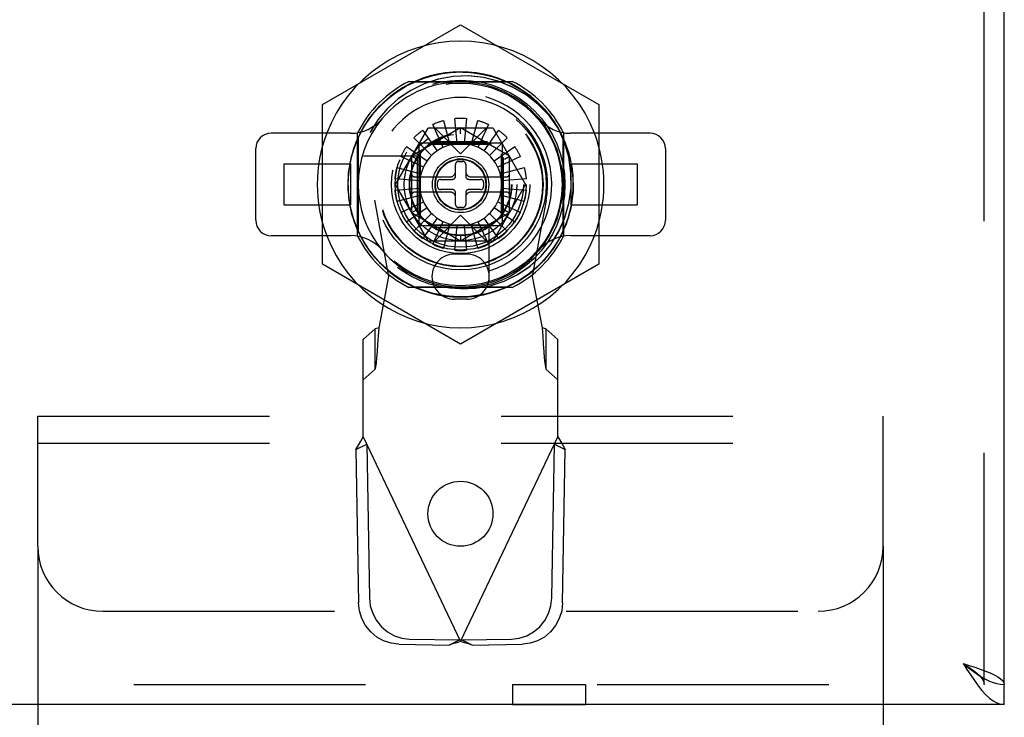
# Model space of a CAD drawing. Header units: inches. Extents: x 0 to 162, y 0 to 105.
# Tile 22 of 80: x 60.55 to 64.33, y 13.69 to 16.37. Entities that reach past the tile are written whole.
import ezdxf

# ---------------------------------------------------------------- set-up
doc = ezdxf.new("R2010")
doc.units = ezdxf.units.IN
doc.header["$LTSCALE"] = 8.904762
doc.header["$MEASUREMENT"] = 0
doc.linetypes.add('HIDDEN', pattern=[0.2, 0.1, -0.1])
doc.layers.get('0').update_dxf_attribs({"linetype": 'CONTINUOUS'})
doc.layers.add('DEFAULT_2', color=8, linetype='HIDDEN')

msp = doc.modelspace()

# ---------------------------------------------------------------- linework, layer by layer
at = {"color": 3, "linetype": 'Continuous'}
for p, q in [((64.3335, 13.8172), (64.3335, 87.4112)), ((64.2186, 13.8316), (64.233, 13.8118)), ((64.3335, 13.7392), (44.9585, 13.7392))]:
    msp.add_line(p, q, dxfattribs=at)
at = {"linetype": 'HIDDEN'}
for p, q in [((62.0449, 16.1352), (62.4421, 16.1352)), ((61.8475, 15.5406), (61.8475, 15.9378)), ((62.6395, 15.9378), (62.6395, 15.5406)), ((62.4421, 15.3432), (62.0449, 15.3432)), ((62.443, 13.7392), (62.724, 13.7392))]:
    msp.add_line(p, q, dxfattribs=at)
at = {"color": 7, "linetype": 'Continuous'}
for p, q in [((61.8213, 15.9361), (61.5152, 15.9361)), ((62.9718, 15.9361), (62.6657, 15.9361)), ((61.4561, 15.6014), (61.4561, 15.877)), ((63.0309, 15.877), (63.0309, 15.6014)), ((61.5152, 15.5424), (61.8213, 15.5424)), ((62.6657, 15.5424), (62.9718, 15.5424)), ((64.233, 13.854), (64.2473, 13.8448)), ((64.2473, 13.8448), (64.2617, 13.8368)), ((64.3335, 13.7392), (64.3335, 13.8172)), ((60.6179, 13.7392), (60.6179, 13.3972)), ((63.8679, 13.7392), (63.8679, 13.3972))]:
    msp.add_line(p, q, dxfattribs=at)
at = {"color": 8, "linetype": 'HIDDEN'}
for p, q in [((62.443, 13.8172), (62.724, 13.8172)), ((62.443, 13.8172), (62.443, 13.7392)), ((62.724, 13.8172), (62.724, 13.7392))]:
    msp.add_line(p, q, dxfattribs=at)
at = {"color": 3, "linetype": 'Continuous'}
for points in [[(64.1755, 13.8972), (64.198, 13.8899), (64.22, 13.8827), (64.2411, 13.8754)], [(64.1755, 13.8972), (64.1899, 13.8747), (64.2042, 13.8527), (64.2186, 13.8316)], [(64.2411, 13.8754), (64.2609, 13.8681), (64.279, 13.8609), (64.2949, 13.8536), (64.3084, 13.8463), (64.3192, 13.839), (64.3271, 13.8318), (64.3319, 13.8245), (64.3335, 13.8172)], [(64.233, 13.8118), (64.2473, 13.7938), (64.2617, 13.7778), (64.276, 13.7643), (64.2904, 13.7535), (64.3048, 13.7456), (64.3191, 13.7408), (64.3335, 13.7392)]]:
    msp.add_lwpolyline(points, dxfattribs=at)
at = {"color": 7, "linetype": 'Continuous'}
for points in [[(64.1755, 13.8972), (64.1894, 13.8883), (64.2029, 13.8794), (64.2155, 13.8706), (64.2269, 13.8617), (64.2368, 13.8528), (64.2394, 13.8499)], [(64.1755, 13.8972), (64.1899, 13.8858), (64.2042, 13.8747), (64.2186, 13.864), (64.233, 13.854)], [(64.2617, 13.8368), (64.276, 13.8299), (64.2904, 13.8244), (64.3048, 13.8205), (64.3191, 13.818), (64.3335, 13.8172)]]:
    msp.add_lwpolyline(points, dxfattribs=at)
at = {"linetype": 'HIDDEN'}
msp.add_circle((62.2429, 14.4732), 0.125, dxfattribs=at)
at = {"color": 7, "linetype": 'Continuous'}
for centre, radius, start, end in [((62.2435, 15.7392), 0.5512, 20.957, 159.043), ((62.2435, 15.7392), 0.4331, 27.9793, 152.0218), ((62.2435, 15.7392), 0.3937, 40.0052, 139.9948), ((61.8213, 16.0936), 0.1575, 270, 319.9948), ((62.6657, 16.0936), 0.1575, 220.0052, 270), ((61.5152, 15.877), 0.0591, 90, 180), ((62.9718, 15.877), 0.0591, 0, 90), ((61.5152, 15.6014), 0.0591, 180, 270), ((62.9718, 15.6014), 0.0591, 270, 360), ((62.2435, 15.7392), 0.5512, 200.957, 339.043), ((61.8213, 15.3849), 0.1575, 40.0052, 90), ((62.2435, 15.7392), 0.4331, 207.9793, 332.0229), ((62.6657, 15.3849), 0.1575, 90, 139.9948), ((62.2435, 15.7392), 0.3937, 220.0052, 319.9948)]:
    msp.add_arc(centre, radius, start, end, dxfattribs=at)
at = {"linetype": 'HIDDEN'}
for start, end in [(116.6319, 153.3681), (26.6319, 63.3681), (206.6319, 243.3681), (296.6319, 333.3681)]:
    msp.add_arc((62.2435, 15.7392), 0.443, start, end, dxfattribs=at)
at = {"layer": 'DEFAULT_2', "color": 8, "linetype": 'HIDDEN'}
for p, q in [((64.2555, 13.8172), (64.2555, 87.4112)), ((61.712, 16.0461), (62.2435, 16.3529)), ((62.2435, 16.3529), (62.775, 16.0461)), ((62.4239, 16.1329), (62.0631, 16.1329)), ((61.712, 15.4324), (61.712, 16.0461)), ((62.775, 16.0461), (62.775, 15.4324)), ((62.1778, 15.9845), (62.2027, 15.8913)), ((62.2298, 15.8961), (62.2214, 15.9922)), ((62.2656, 15.9922), (62.2572, 15.8961)), ((62.2843, 15.8913), (62.3092, 15.9845)), ((61.9935, 15.7392), (62.1185, 15.9558)), ((62.2435, 15.9567), (62.0551, 15.848)), ((62.0978, 15.9472), (62.1532, 15.8682)), ((62.3685, 15.9558), (62.1185, 15.9558)), ((62.1769, 15.8819), (62.1362, 15.9694)), ((62.2435, 15.8573), (62.1451, 15.9558)), ((62.4319, 15.848), (62.2435, 15.9567)), ((62.2435, 15.934), (62.2435, 15.9567)), ((62.2435, 15.8573), (62.3419, 15.9558)), ((62.3508, 15.9694), (62.3101, 15.8819)), ((62.3338, 15.8682), (62.3892, 15.9472)), ((62.3685, 15.9558), (62.4935, 15.7392)), ((61.8498, 15.9196), (61.8498, 15.5588)), ((62.1321, 15.8506), (62.0639, 15.9188)), ((62.084, 15.8987), (62.4029, 15.8987)), ((62.084, 15.5798), (62.084, 15.8987)), ((62.1404, 15.9046), (62.3466, 15.9046)), ((62.4231, 15.9188), (62.3549, 15.8506)), ((62.4029, 15.8987), (62.4029, 15.5798)), ((62.6372, 15.5588), (62.6372, 15.9196)), ((62.0355, 15.8849), (62.1145, 15.8295)), ((62.126, 15.8947), (62.361, 15.8947)), ((62.3725, 15.8295), (62.4515, 15.8849)), ((61.8696, 15.8495), (62.0804, 15.8495)), ((62.1008, 15.8058), (62.0134, 15.8465)), ((62.0748, 15.8366), (62.0551, 15.848)), ((62.0551, 15.848), (62.0551, 15.6305)), ((62.0781, 15.6361), (62.0781, 15.8424)), ((62.088, 15.8567), (62.088, 15.6218)), ((62.2356, 15.8278), (62.2514, 15.8278)), ((62.4736, 15.8465), (62.3862, 15.8058)), ((62.399, 15.8567), (62.399, 15.6218)), ((62.4089, 15.6361), (62.4089, 15.8424)), ((62.4122, 15.8366), (62.4319, 15.848)), ((62.4319, 15.6305), (62.4319, 15.848)), ((61.5644, 15.818), (61.8203, 15.818)), ((61.5644, 15.818), (61.5644, 15.6605)), ((61.8203, 15.818), (61.8203, 15.6605)), ((61.9982, 15.8049), (62.0914, 15.78)), ((62.2238, 15.7707), (62.2238, 15.816)), ((62.2632, 15.816), (62.2632, 15.7707)), ((62.3956, 15.78), (62.4888, 15.8049)), ((62.6667, 15.818), (62.9226, 15.818)), ((62.6667, 15.818), (62.6667, 15.6605)), ((62.9226, 15.818), (62.9226, 15.6605)), ((62.0866, 15.7529), (61.9905, 15.7614)), ((62.0669, 15.7687), (62.2041, 15.7687)), ((62.1549, 15.7313), (62.1549, 15.7471)), ((62.1667, 15.7589), (62.212, 15.7589)), ((62.275, 15.7589), (62.3203, 15.7589)), ((62.2829, 15.7687), (62.4201, 15.7687)), ((62.3321, 15.7471), (62.3321, 15.7313)), ((62.4965, 15.7614), (62.4004, 15.7529)), ((61.9905, 15.7171), (62.0866, 15.7255)), ((62.1185, 15.5227), (61.9935, 15.7392)), ((62.2041, 15.7097), (62.0669, 15.7097)), ((62.212, 15.7195), (62.1667, 15.7195)), ((62.2238, 15.6624), (62.2238, 15.7077)), ((62.2632, 15.7077), (62.2632, 15.6624)), ((62.3203, 15.7195), (62.275, 15.7195)), ((62.4201, 15.7097), (62.2829, 15.7097)), ((62.4935, 15.7392), (62.3685, 15.5227)), ((62.4004, 15.7255), (62.4965, 15.7171)), ((61.9679, 15.3849), (61.9143, 15.6792)), ((62.0914, 15.6985), (61.9982, 15.6735)), ((62.0134, 15.6319), (62.1008, 15.6727)), ((62.3862, 15.6727), (62.4736, 15.6319)), ((62.4888, 15.6735), (62.3956, 15.6985)), ((62.5727, 15.6792), (62.5191, 15.3849)), ((61.5644, 15.6605), (61.8203, 15.6605)), ((62.1145, 15.6489), (62.0355, 15.5936)), ((62.0748, 15.6418), (62.0551, 15.6305)), ((62.2514, 15.6506), (62.2356, 15.6506)), ((62.4515, 15.5936), (62.3725, 15.6489)), ((62.4122, 15.6418), (62.4319, 15.6305)), ((62.6667, 15.6605), (62.9226, 15.6605)), ((62.2435, 15.5217), (62.0551, 15.6305)), ((62.0639, 15.5597), (62.1321, 15.6279)), ((62.1532, 15.6102), (62.0978, 15.5312)), ((62.1362, 15.5091), (62.1769, 15.5965)), ((62.2435, 15.6211), (62.1451, 15.5227)), ((62.4319, 15.6305), (62.2435, 15.5217)), ((62.2435, 15.6211), (62.3419, 15.5227)), ((62.3101, 15.5965), (62.3508, 15.5091)), ((62.3892, 15.5312), (62.3338, 15.6102)), ((62.3549, 15.6279), (62.4231, 15.5597)), ((62.4029, 15.5798), (62.084, 15.5798)), ((62.126, 15.5837), (62.361, 15.5837)), ((62.1404, 15.5739), (62.3466, 15.5739)), ((62.2027, 15.5871), (62.1778, 15.4939)), ((62.2214, 15.4862), (62.2298, 15.5823)), ((62.2572, 15.5823), (62.2656, 15.4862)), ((62.3092, 15.4939), (62.2843, 15.5871)), ((62.3537, 15.3654), (62.3537, 15.5761)), ((62.1185, 15.5227), (62.3685, 15.5227)), ((62.2435, 15.5444), (62.2435, 15.5217)), ((62.2671, 15.4715), (62.2199, 15.4715)), ((62.2435, 15.1255), (61.712, 15.4324)), ((62.775, 15.4324), (62.2435, 15.1255)), ((61.9301, 15.188), (61.9679, 15.3849)), ((62.5191, 15.3849), (62.5569, 15.188)), ((62.0631, 15.3455), (62.4239, 15.3455)), ((62.2671, 15.2983), (62.2199, 15.2983)), ((61.9155, 15.1842), (61.8695, 15.1426)), ((61.9155, 15.0291), (61.9155, 15.1842)), ((62.6175, 15.1426), (62.5715, 15.1842)), ((62.5715, 15.1842), (62.5715, 15.0291)), ((61.8695, 14.7688), (61.8695, 15.1426)), ((62.6175, 14.7688), (62.6175, 15.1426)), ((61.8695, 14.9875), (61.9155, 15.0291)), ((62.5715, 15.0291), (62.6175, 14.9875)), ((61.8695, 14.7688), (62.2435, 13.9814)), ((62.2435, 13.9814), (62.6175, 14.7688)), ((60.6179, 14.7442), (63.8679, 14.7442)), ((61.8413, 14.7207), (61.8829, 14.7405)), ((61.8829, 14.7405), (61.893, 14.15)), ((62.594, 14.15), (62.6041, 14.7405)), ((62.6041, 14.7405), (62.6457, 14.7207)), ((61.8413, 14.7207), (61.8514, 14.1303)), ((62.6356, 14.1303), (62.6457, 14.7207)), ((60.6179, 14.3482), (60.6179, 13.7392)), ((63.8679, 14.3482), (63.8679, 13.7392)), ((62.0059, 13.9714), (62.1989, 13.968)), ((62.0475, 13.9911), (62.2405, 13.9878)), ((62.2405, 13.9878), (62.1989, 13.968)), ((62.2465, 13.9878), (62.4395, 13.9911)), ((62.2881, 13.968), (62.2465, 13.9878)), ((62.2881, 13.968), (62.4811, 13.9714)), ((44.9585, 13.8172), (64.3335, 13.8172))]:
    msp.add_line(p, q, dxfattribs=at)
at = {"layer": 'DEFAULT_2', "linetype": 'HIDDEN'}
for p, q in [((60.6179, 14.8482), (63.8679, 14.8482)), ((60.6179, 14.3482), (60.6179, 14.8482)), ((63.8679, 14.3482), (63.8679, 14.8482)), ((60.8679, 14.0982), (63.6179, 14.0982))]:
    msp.add_line(p, q, dxfattribs=at)
at = {"layer": 'DEFAULT_2', "color": 8, "linetype": 'HIDDEN'}
for points in [[(62.6185, 15.9557), (62.646, 15.899), (62.665, 15.8384), (62.6751, 15.7753), (62.6757, 15.7115), (62.6668, 15.6479), (62.6487, 15.5863), (62.6217, 15.5282), (62.5865, 15.4749), (62.544, 15.4274), (62.4951, 15.3868), (62.441, 15.3539), (62.3826, 15.3291), (62.3211, 15.3132), (62.2579, 15.3064), (62.1938, 15.3091), (62.1304, 15.3212), (62.0696, 15.3426), (62.0131, 15.3726), (61.9617, 15.4104), (61.9164, 15.4554), (61.8783, 15.5066), (61.8477, 15.5635), (61.8259, 15.6244), (61.8135, 15.6878), (61.8107, 15.7522), (61.8173, 15.8163), (61.8335, 15.8785), (61.8586, 15.9377), (61.8922, 15.9925), (61.9336, 16.0416), (61.9815, 16.084), (62.0354, 16.119), (62.0941, 16.1457), (62.1561, 16.1633), (62.22, 16.1716), (62.2843, 16.1703), (62.3476, 16.1595), (62.4084, 16.1396), (62.4659, 16.1108), (62.5183, 16.0738), (62.5648, 16.0296), (62.6042, 15.979), (62.6356, 15.923), (62.6585, 15.8629), (62.6723, 15.8), (62.6765, 15.7358), (62.6712, 15.6718), (62.6568, 15.61), (62.6335, 15.5509), (62.6017, 15.4959), (62.5622, 15.446), (62.5155, 15.4023), (62.4628, 15.3658), (62.4054, 15.3376), (62.3448, 15.3182), (62.2819, 15.3079), (62.2185, 15.3069), (62.1558, 15.3151), (62.095, 15.3324), (62.0374, 15.3584), (61.9841, 15.3924), (61.9363, 15.434), (61.895, 15.4822), (61.861, 15.5361), (61.8354, 15.5943), (61.8185, 15.6561), (61.8109, 15.7198), (61.8127, 15.7836), (61.8239, 15.8461), (61.8439, 15.9062), (61.8726, 15.9629), (61.9095, 16.0148), (61.9541, 16.0613), (62.0051, 16.1008), (62.0614, 16.1321), (62.1215, 16.1547), (62.1841, 16.1682), (62.2479, 16.1722), (62.3114, 16.1669), (62.3735, 16.1523), (62.4329, 16.1287), (62.488, 16.0966), (62.5383, 16.0565), (62.5821, 16.0092), (62.6185, 15.9557)], [(62.6185, 15.9557), (62.5834, 16.0041), (62.542, 16.047), (62.4951, 16.0839), (62.4437, 16.1136), (62.3881, 16.1361), (62.3309, 16.1503), (62.2731, 16.1563), (62.2148, 16.1542), (62.1575, 16.1441), (62.1029, 16.1262), (62.0516, 16.1011), (62.0044, 16.0692), (61.9624, 16.0313), (61.9258, 15.9876), (61.896, 15.9396)], [(62.6185, 15.9558), (62.5837, 16.0038), (62.5431, 16.0461), (62.4966, 16.0828), (62.446, 16.1125), (62.391, 16.1352), (62.3332, 16.1499), (62.2748, 16.1563), (62.2163, 16.1544), (62.1581, 16.1442), (62.103, 16.1263), (62.0516, 16.1011), (62.0038, 16.0687), (61.9617, 16.0306), (61.9256, 15.9872), (61.8961, 15.9398)], [(62.2435, 15.3381), (62.3005, 15.34), (62.3567, 15.3499), (62.4109, 15.3676), (62.4626, 15.393), (62.5099, 15.4251), (62.5526, 15.4638), (62.59, 15.5088), (62.6205, 15.5581), (62.6438, 15.611), (62.6599, 15.6677), (62.6679, 15.7261), (62.6678, 15.7845), (62.6595, 15.8435), (62.6432, 15.9003), (62.6185, 15.9557)], [(62.5899, 15.5087), (62.6204, 15.558), (62.6437, 15.6108), (62.6598, 15.6677), (62.6679, 15.7267), (62.6677, 15.7856), (62.6592, 15.8446), (62.6427, 15.9015), (62.6185, 15.9558)], [(62.3002, 15.34), (62.3566, 15.3499), (62.4112, 15.3678), (62.4633, 15.3935), (62.5105, 15.4256), (62.5527, 15.464)], [(61.9155, 15.0291), (61.9176, 15.0378), (61.9197, 15.0524), (61.9218, 15.0725), (61.9238, 15.0971), (61.9259, 15.1253), (61.928, 15.1561), (61.9301, 15.188)], [(61.9301, 15.188), (61.9252, 15.1863), (61.9204, 15.1849), (61.9155, 15.1842)], [(62.5715, 15.1842), (62.5666, 15.1849), (62.5618, 15.1863), (62.5569, 15.188)], [(62.5569, 15.188), (62.559, 15.1561), (62.5611, 15.1253), (62.5632, 15.0971), (62.5652, 15.0725), (62.5673, 15.0524), (62.5694, 15.0378), (62.5715, 15.0291)], [(61.8413, 14.7207), (61.8505, 14.7366), (61.8599, 14.7527), (61.8695, 14.7688)], [(62.6175, 14.7688), (62.6271, 14.7527), (62.6365, 14.7366), (62.6457, 14.7207)], [(62.0059, 13.9714), (61.9762, 13.9749), (61.9476, 13.9843), (61.9211, 13.9992), (61.8978, 14.019), (61.8785, 14.043), (61.864, 14.0702), (61.8549, 14.0997), (61.8514, 14.1303)], [(61.893, 14.15), (61.8964, 14.1194), (61.9056, 14.09), (61.9201, 14.0628), (61.9394, 14.0388), (61.9627, 14.019), (61.9892, 14.0041), (62.0178, 13.9947), (62.0475, 13.9911)], [(62.4395, 13.9911), (62.4692, 13.9947), (62.4978, 14.0041), (62.5243, 14.019), (62.5476, 14.0388), (62.5669, 14.0628), (62.5814, 14.09), (62.5905, 14.1194), (62.594, 14.15)], [(62.6356, 14.1303), (62.6321, 14.0997), (62.623, 14.0702), (62.6085, 14.043), (62.5892, 14.019), (62.5659, 13.9992), (62.5394, 13.9843), (62.5108, 13.9749), (62.4811, 13.9714)], [(62.2435, 13.9814), (62.2284, 13.9768), (62.2135, 13.9724), (62.1989, 13.968)], [(62.2881, 13.968), (62.2735, 13.9724), (62.2586, 13.9768), (62.2435, 13.9814)], [(64.2394, 13.8499), (64.2448, 13.8439), (64.2507, 13.835), (64.2543, 13.8261), (64.2555, 13.8172)]]:
    msp.add_lwpolyline(points, dxfattribs=at)
for radius in [0.4011, 0.3898, 0.3287, 0.3169, 0.315, 0.2657, 0.252, 0.2416, 0.2165, 0.1969, 0.1949, 0.1083, 0.0984, 0.0965]:
    msp.add_circle((62.2435, 15.7392), radius, dxfattribs=at)
for centre, radius, start, end in [((62.2435, 15.7392), 0.3504, 288.3371, 161.6629), ((62.2435, 15.7392), 0.3346, 349.673, 190.327), ((62.2435, 15.7392), 0.3937, 139.9948, 220.0052), ((62.2435, 15.7392), 0.2539, 105, 115), ((62.2435, 15.7392), 0.2539, 85, 95), ((62.2435, 15.7392), 0.2539, 65, 75), ((62.2435, 15.7392), 0.3937, 319.9948, 40.0052), ((62.2435, 15.7392), 0.5512, 159.043, 200.957), ((62.2435, 15.7392), 0.4331, 152.0218, 207.9793), ((62.2435, 15.7392), 0.2539, 125, 135), ((62.2435, 15.7392), 0.2539, 45, 55), ((62.2435, 15.7392), 0.4331, 332.0229, 27.9793), ((62.2435, 15.7392), 0.5512, 339.043, 20.957), ((62.2435, 15.7392), 0.1575, 5, 175), ((62.2435, 15.7392), 0.2539, 145, 155), ((62.2435, 15.7392), 0.2539, 25, 35), ((62.2356, 15.816), 0.0118, 90, 180), ((62.2514, 15.816), 0.0118, 0, 90), ((62.2435, 15.7392), 0.2539, 165, 175), ((62.2041, 15.7884), 0.0197, 270, 360), ((62.2829, 15.7884), 0.0197, 180, 270), ((62.2435, 15.7392), 0.2539, 5, 15), ((62.0669, 15.7806), 0.0118, 180, 270), ((62.0793, 15.7806), 0.0118, 270, 345.8663), ((62.1667, 15.7471), 0.0118, 90, 180), ((62.212, 15.7707), 0.0118, 270, 360), ((62.275, 15.7707), 0.0118, 180, 270), ((62.3203, 15.7471), 0.0118, 0, 90), ((62.4077, 15.7806), 0.0118, 194.1341, 270), ((62.4201, 15.7806), 0.0118, 270, 360), ((62.2435, 15.7392), 0.2539, 185, 195), ((62.0669, 15.6979), 0.0118, 90, 180), ((62.0793, 15.6979), 0.0118, 14.1341, 90), ((62.2435, 15.7392), 0.1575, 185, 355), ((62.1667, 15.7313), 0.0118, 180, 270), ((62.2041, 15.69), 0.0197, 0, 90), ((62.212, 15.7077), 0.0118, 0, 90), ((62.275, 15.7077), 0.0118, 90, 180), ((62.2829, 15.69), 0.0197, 90, 180), ((62.3203, 15.7313), 0.0118, 270, 360), ((62.4077, 15.6979), 0.0118, 90, 165.8663), ((62.4201, 15.6979), 0.0118, 0, 90), ((62.2435, 15.7392), 0.2539, 345, 355), ((62.2435, 15.7392), 0.2539, 205, 215), ((62.2356, 15.6624), 0.0118, 180, 270), ((62.2514, 15.6624), 0.0118, 270, 360), ((62.2435, 15.7392), 0.2539, 325, 335), ((62.2435, 15.7392), 0.2539, 225, 235), ((62.2435, 15.7392), 0.2539, 305, 315), ((62.2435, 15.7392), 0.2539, 245, 255), ((62.2435, 15.7392), 0.2539, 265, 275), ((62.2435, 15.7392), 0.2539, 285, 295), ((62.2199, 15.3849), 0.0866, 90, 270), ((62.2671, 15.3849), 0.0866, 270, 90)]:
    msp.add_arc(centre, radius, start, end, dxfattribs=at)
at = {"layer": 'DEFAULT_2', "linetype": 'HIDDEN'}
for centre, start, end in [((60.8679, 14.3482), 180, 270), ((63.6179, 14.3482), 270, 360)]:
    msp.add_arc(centre, 0.25, start, end, dxfattribs=at)

doc.saveas('drawing.dxf')
